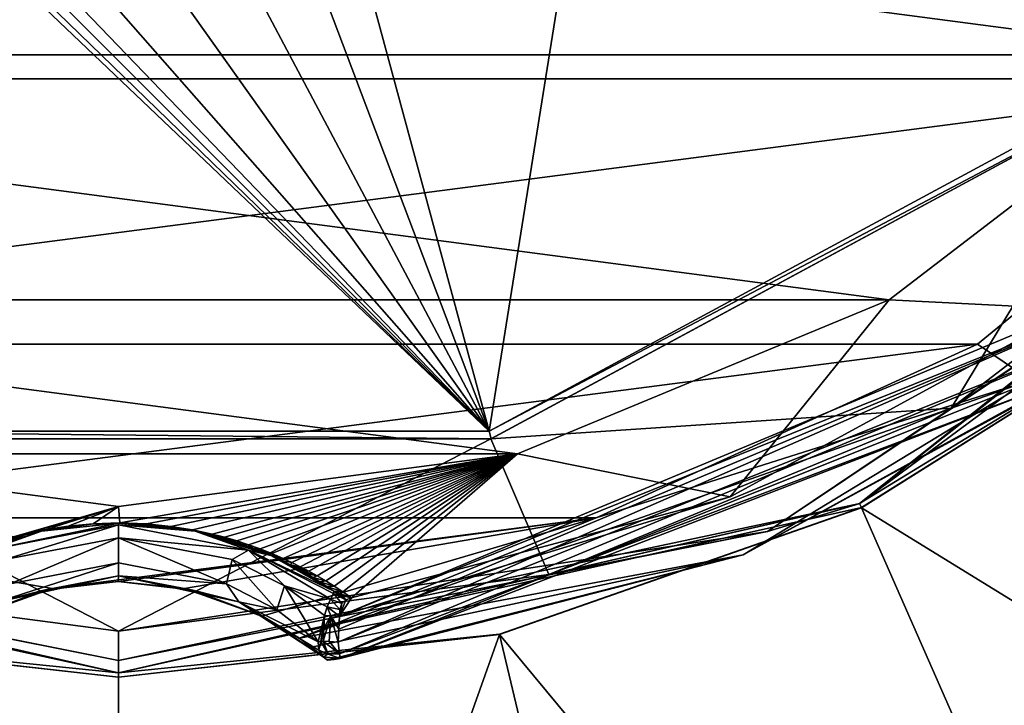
# Model space of a CAD drawing. Header units: millimetres. Extents: x -134 to 34, y -34 to 34.
# Tile 14 of 18: x -1 to 11, y -21 to -13. Entities that reach past the tile are written whole.
import ezdxf

# ---------------------------------------------------------------- set-up
doc = ezdxf.new("R2010")
doc.units = ezdxf.units.MM
doc.header["$LTSCALE"] = 65.128124
for name, color, linetype in [('1', 7, 'CONTINUOUS'), ('10', 7, 'CONTINUOUS'), ('2', 7, 'CONTINUOUS'), ('26', 7, 'CONTINUOUS'), ('27', 7, 'CONTINUOUS'), ('28', 7, 'CONTINUOUS'), ('3', 7, 'CONTINUOUS'), ('4', 7, 'CONTINUOUS'), ('49', 7, 'CONTINUOUS'), ('5', 7, 'CONTINUOUS'), ('50', 7, 'CONTINUOUS'), ('57', 7, 'CONTINUOUS'), ('58', 7, 'CONTINUOUS'), ('59', 7, 'CONTINUOUS'), ('6', 7, 'CONTINUOUS'), ('60', 7, 'CONTINUOUS'), ('62', 7, 'CONTINUOUS'), ('63', 7, 'CONTINUOUS'), ('64', 7, 'CONTINUOUS'), ('65', 7, 'CONTINUOUS'), ('66', 7, 'CONTINUOUS'), ('67', 7, 'CONTINUOUS'), ('68', 7, 'CONTINUOUS'), ('69', 7, 'CONTINUOUS'), ('70', 7, 'CONTINUOUS'), ('72', 7, 'CONTINUOUS'), ('73', 7, 'CONTINUOUS'), ('76', 7, 'CONTINUOUS'), ('78', 7, 'CONTINUOUS'), ('79', 7, 'CONTINUOUS')]:
    doc.layers.add(name, color=color, linetype=linetype)

msp = doc.modelspace()

# ---------------------------------------------------------------- linework, layer by layer
at = {"layer": '1', "color": 7, "linetype": 'CONTINUOUS'}
for points in [[(4.469, -17.69, 62.5), (9.992, -17.321, 62.5), (12.342, -13.44, 62.5), (4.469, -17.69, 62.5)], [(9.992, -17.321, 62.5), (14.138, -14.143, 62.5), (12.342, -13.44, 62.5), (9.992, -17.321, 62.5)], [(5.166, -19.317, 62.5), (9.992, -17.321, 62.5), (4.469, -17.69, 62.5), (5.166, -19.317, 62.5)], [(-5.166, -19.317, 62.5), (0, -19.996, 62.5), (-4.469, -17.69, 62.5), (-5.166, -19.317, 62.5)], [(-4.469, -17.69, 62.5), (0, -19.996, 62.5), (4.469, -17.69, 62.5), (-4.469, -17.69, 62.5)], [(0, -19.996, 62.5), (5.166, -19.317, 62.5), (4.469, -17.69, 62.5), (0, -19.996, 62.5)]]:
    msp.add_3dface(points, dxfattribs=at)
at = {"layer": '10', "color": 7, "linetype": 'CONTINUOUS'}
for points in [[(12.277, -13.372, 62.789), (4.448, -17.598, 62.789), (12.34, -13.441, 62.571), (12.277, -13.372, 62.789)], [(12.34, -13.441, 62.571), (4.448, -17.598, 62.789), (4.471, -17.69, 62.571), (12.34, -13.441, 62.571)], [(4.471, -17.69, 62.571), (-4.448, -17.598, 62.789), (-4.471, -17.69, 62.571), (4.471, -17.69, 62.571)], [(4.448, -17.598, 62.789), (-4.448, -17.598, 62.789), (4.471, -17.69, 62.571), (4.448, -17.598, 62.789)]]:
    msp.add_3dface(points, dxfattribs=at)
at = {"layer": '2', "color": 7, "linetype": 'CONTINUOUS'}
for points in [[(0, -20.496, 62), (-8.895, -18.466, 62), (0, -20.496, 25), (0, -20.496, 62)], [(0, -20.496, 25), (-8.895, -18.466, 62), (-8.894, -18.466, 25), (0, -20.496, 25)]]:
    msp.add_3dface(points, dxfattribs=at)
at = {"layer": '26', "color": 7, "linetype": 'CONTINUOUS'}
for points in [[(8.916, -18.515, 27), (32.308, -32.907, 26.834), (12.813, -16.067, 27), (8.916, -18.515, 27)], [(4.573, -20.035, 27), (15.245, -32.902, 26.937), (8.916, -18.515, 27), (4.573, -20.035, 27)], [(15.245, -32.902, 26.937), (32.308, -32.907, 26.834), (8.916, -18.515, 27), (15.245, -32.902, 26.937)], [(-7.63, -32.902, 26.955), (0.001, -32.9, 26.961), (-4.573, -20.035, 27), (-7.63, -32.902, 26.955)], [(-4.573, -20.035, 27), (0.001, -32.9, 26.961), (0, -20.55, 27), (-4.573, -20.035, 27)], [(0, -20.55, 27), (0.001, -32.9, 26.961), (4.573, -20.035, 27), (0, -20.55, 27)], [(0.001, -32.9, 26.961), (7.632, -32.902, 26.955), (4.573, -20.035, 27), (0.001, -32.9, 26.961)], [(7.632, -32.902, 26.955), (15.245, -32.902, 26.937), (4.573, -20.035, 27), (7.632, -32.902, 26.955)]]:
    msp.add_3dface(points, dxfattribs=at)
at = {"layer": '27', "color": 7, "linetype": 'CONTINUOUS'}
for points in [[(8.916, -18.515, 27), (12.813, -16.067, 27), (8.917, -18.514, 25), (8.916, -18.515, 27)], [(8.917, -18.514, 25), (12.813, -16.067, 27), (12.811, -16.068, 25), (8.917, -18.514, 25)], [(4.573, -20.035, 27), (8.916, -18.515, 27), (8.917, -18.514, 25), (4.573, -20.035, 27)], [(4.574, -20.034, 25), (4.573, -20.035, 27), (8.917, -18.514, 25), (4.574, -20.034, 25)], [(-4.573, -20.035, 27), (0, -20.55, 27), (-4.574, -20.034, 25), (-4.573, -20.035, 27)], [(-4.574, -20.034, 25), (0, -20.55, 27), (0, -20.549, 25), (-4.574, -20.034, 25)], [(0, -20.549, 25), (4.573, -20.035, 27), (4.574, -20.034, 25), (0, -20.549, 25)], [(0, -20.55, 27), (4.573, -20.035, 27), (0, -20.549, 25), (0, -20.55, 27)]]:
    msp.add_3dface(points, dxfattribs=at)
at = {"layer": '28', "color": 7, "linetype": 'CONTINUOUS'}
for points in [[(34, 32.501, 20.2), (34, -32.501, 20.2), (-34, 32.501, 20.2), (34, 32.501, 20.2)], [(-34, 32.501, 20.2), (34, -32.501, 20.2), (-34, -32.501, 20.2), (-34, 32.501, 20.2)]]:
    msp.add_3dface(points, dxfattribs=at)
at = {"layer": '3', "color": 7, "linetype": 'CONTINUOUS'}
for points in [[(16.029, -12.776, 25), (8.895, -18.466, 62), (8.894, -18.466, 25), (16.029, -12.776, 25)], [(16.028, -12.778, 62), (8.895, -18.466, 62), (16.029, -12.776, 25), (16.028, -12.778, 62)], [(0, -20.496, 62), (0, -20.496, 25), (8.894, -18.466, 25), (0, -20.496, 62)], [(8.895, -18.466, 62), (0, -20.496, 62), (8.894, -18.466, 25), (8.895, -18.466, 62)]]:
    msp.add_3dface(points, dxfattribs=at)
at = {"layer": '4', "color": 7, "linetype": 'CONTINUOUS'}
for points in [[(8.895, -18.466, 62), (16.028, -12.778, 62), (14.392, -14.388, 62.354), (8.895, -18.466, 62)], [(14.138, -14.143, 62.5), (9.992, -17.321, 62.5), (14.392, -14.388, 62.354), (14.138, -14.143, 62.5)], [(14.392, -14.388, 62.354), (9.992, -17.321, 62.5), (7.789, -18.8, 62.354), (14.392, -14.388, 62.354)], [(8.895, -18.466, 62), (14.392, -14.388, 62.354), (7.789, -18.8, 62.354), (8.895, -18.466, 62)], [(9.992, -17.321, 62.5), (5.166, -19.317, 62.5), (7.789, -18.8, 62.354), (9.992, -17.321, 62.5)], [(0, -20.496, 62), (8.895, -18.466, 62), (0, -20.35, 62.354), (0, -20.496, 62)], [(8.895, -18.466, 62), (7.789, -18.8, 62.354), (0, -20.35, 62.354), (8.895, -18.466, 62)], [(5.166, -19.317, 62.5), (0, -19.996, 62.5), (7.789, -18.8, 62.354), (5.166, -19.317, 62.5)], [(7.789, -18.8, 62.354), (0, -19.996, 62.5), (0, -20.35, 62.354), (7.789, -18.8, 62.354)]]:
    msp.add_3dface(points, dxfattribs=at)
at = {"layer": '49', "color": 7, "linetype": 'CONTINUOUS'}
for points in [[(16.029, -12.776, 25), (8.894, -18.466, 25), (16.065, -12.813, 25), (16.029, -12.776, 25)], [(8.894, -18.466, 25), (12.811, -16.068, 25), (16.065, -12.813, 25), (8.894, -18.466, 25)], [(8.894, -18.466, 25), (8.917, -18.514, 25), (12.811, -16.068, 25), (8.894, -18.466, 25)], [(0, -20.496, 25), (-8.894, -18.466, 25), (-4.574, -20.034, 25), (0, -20.496, 25)], [(8.894, -18.466, 25), (0, -20.496, 25), (8.917, -18.514, 25), (8.894, -18.466, 25)], [(0, -20.496, 25), (4.574, -20.034, 25), (8.917, -18.514, 25), (0, -20.496, 25)], [(0, -20.496, 25), (-4.574, -20.034, 25), (0, -20.549, 25), (0, -20.496, 25)], [(0, -20.496, 25), (0, -20.549, 25), (4.574, -20.034, 25), (0, -20.496, 25)]]:
    msp.add_3dface(points, dxfattribs=at)
at = {"layer": '5', "color": 7, "linetype": 'CONTINUOUS'}
for points in [[(-8.895, -18.466, 62), (0, -20.496, 62), (-7.789, -18.8, 62.354), (-8.895, -18.466, 62)], [(0, -20.35, 62.354), (-5.166, -19.317, 62.5), (-7.789, -18.8, 62.354), (0, -20.35, 62.354)], [(0, -20.496, 62), (0, -20.35, 62.354), (-7.789, -18.8, 62.354), (0, -20.496, 62)], [(0, -19.996, 62.5), (-5.166, -19.317, 62.5), (0, -20.35, 62.354), (0, -19.996, 62.5)]]:
    msp.add_3dface(points, dxfattribs=at)
at = {"layer": '50', "color": 7, "linetype": 'CONTINUOUS'}
for points in [[(4.469, -17.69, 62.5), (12.342, -13.44, 62.5), (4.471, -17.69, 62.571), (4.469, -17.69, 62.5)], [(12.342, -13.44, 62.5), (12.34, -13.441, 62.571), (4.471, -17.69, 62.571), (12.342, -13.44, 62.5)], [(-4.469, -17.69, 62.5), (4.469, -17.69, 62.5), (-4.471, -17.69, 62.571), (-4.469, -17.69, 62.5)], [(4.469, -17.69, 62.5), (4.471, -17.69, 62.571), (-4.471, -17.69, 62.571), (4.469, -17.69, 62.5)]]:
    msp.add_3dface(points, dxfattribs=at)
at = {"layer": '57', "color": 7, "linetype": 'CONTINUOUS'}
for points in [[(2.636, -20.128, 63.7), (2.646, -19.973, 63.7), (11.846, -16.106, 63.7), (2.636, -20.128, 63.7)], [(11.987, -16.382, 63.7), (2.636, -20.128, 63.7), (11.846, -16.106, 63.7), (11.987, -16.382, 63.7)], [(2.646, -19.973, 63.7), (2.655, -19.817, 63.7), (11.846, -16.106, 63.7), (2.646, -19.973, 63.7)]]:
    msp.add_3dface(points, dxfattribs=at)
at = {"layer": '58', "color": 7, "linetype": 'CONTINUOUS'}
for points in [[(2.662, -20.326, 63.9), (12.113, -16.539, 63.9), (7.495, -19.081, 102.7), (2.662, -20.326, 63.9)], [(7.495, -19.081, 102.7), (12.113, -16.539, 63.9), (12.008, -16.615, 102.7), (7.495, -19.081, 102.7)], [(2.509, -20.346, 102.7), (2.662, -20.326, 63.9), (7.495, -19.081, 102.7), (2.509, -20.346, 102.7)], [(2.589, -20.336, 64.035), (2.662, -20.326, 63.9), (2.509, -20.346, 102.7), (2.589, -20.336, 64.035)], [(2.509, -20.346, 64.167), (2.589, -20.336, 64.035), (2.509, -20.346, 102.7), (2.509, -20.346, 64.167)]]:
    msp.add_3dface(points, dxfattribs=at)
at = {"layer": '59', "color": 7, "linetype": 'CONTINUOUS'}
for points in [[(-17.142, -9.295, 103.7), (-14.196, -13.369, 103.7), (17.142, -9.295, 103.7), (-17.142, -9.295, 103.7)], [(17.142, -9.295, 103.7), (-14.196, -13.369, 103.7), (14.196, -13.369, 103.7), (17.142, -9.295, 103.7)], [(-14.196, -13.369, 103.7), (-10.31, -16.551, 103.7), (14.196, -13.369, 103.7), (-14.196, -13.369, 103.7)], [(14.196, -13.369, 103.7), (-10.31, -16.551, 103.7), (10.31, -16.551, 103.7), (14.196, -13.369, 103.7)], [(-10.31, -16.551, 103.7), (-5.733, -18.637, 103.7), (10.31, -16.551, 103.7), (-10.31, -16.551, 103.7)], [(10.31, -16.551, 103.7), (-5.733, -18.637, 103.7), (5.733, -18.637, 103.7), (10.31, -16.551, 103.7)], [(-5.733, -18.637, 103.7), (-0.794, -19.484, 103.7), (5.733, -18.637, 103.7), (-5.733, -18.637, 103.7)], [(-0.794, -19.484, 103.7), (0, -19.4, 103.7), (5.733, -18.637, 103.7), (-0.794, -19.484, 103.7)], [(0, -19.4, 103.7), (0.794, -19.484, 103.7), (5.733, -18.637, 103.7), (0, -19.4, 103.7)]]:
    msp.add_3dface(points, dxfattribs=at)
at = {"layer": '6', "color": 7, "linetype": 'CONTINUOUS'}
for points in [[(7.384, -3.435, 68.703), (6.034, -7.691, 68.116), (12.277, -13.372, 62.789), (7.384, -3.435, 68.703)], [(17.157, -5.934, 62.789), (7.384, -3.435, 68.703), (12.277, -13.372, 62.789), (17.157, -5.934, 62.789)], [(6.034, -7.691, 68.116), (2.499, -10.383, 67.737), (4.448, -17.598, 62.789), (6.034, -7.691, 68.116)], [(12.277, -13.372, 62.789), (6.034, -7.691, 68.116), (4.448, -17.598, 62.789), (12.277, -13.372, 62.789)], [(4.448, -17.598, 62.789), (-2.499, -10.383, 67.737), (-4.448, -17.598, 62.789), (4.448, -17.598, 62.789)], [(-2.062, -11.282, 67.374), (-2.499, -10.383, 67.737), (4.448, -17.598, 62.789), (-2.062, -11.282, 67.374)], [(2.499, -10.383, 67.737), (2.062, -11.282, 67.374), (4.448, -17.598, 62.789), (2.499, -10.383, 67.737)], [(-1.464, -11.971, 67.08), (-2.062, -11.282, 67.374), (4.448, -17.598, 62.789), (-1.464, -11.971, 67.08)], [(2.062, -11.282, 67.374), (1.465, -11.971, 67.081), (4.448, -17.598, 62.789), (2.062, -11.282, 67.374)], [(-0.751, -12.399, 66.892), (-1.464, -11.971, 67.08), (4.448, -17.598, 62.789), (-0.751, -12.399, 66.892)], [(1.465, -11.971, 67.081), (0.752, -12.399, 66.892), (4.448, -17.598, 62.789), (1.465, -11.971, 67.081)], [(0, -12.543, 66.827), (-0.751, -12.399, 66.892), (4.448, -17.598, 62.789), (0, -12.543, 66.827)], [(0.752, -12.399, 66.892), (0, -12.543, 66.827), (4.448, -17.598, 62.789), (0.752, -12.399, 66.892)]]:
    msp.add_3dface(points, dxfattribs=at)
at = {"layer": '60', "color": 7, "linetype": 'CONTINUOUS'}
for points in [[(9.249, -16.022, 73.094), (13.083, -13.08, 73.094), (11.471, -16.134, 63.872), (9.249, -16.022, 73.094)], [(4.789, -17.869, 73.094), (9.249, -16.022, 73.094), (7.341, -18.385, 63.872), (4.789, -17.869, 73.094)], [(7.341, -18.385, 63.872), (9.249, -16.022, 73.094), (11.471, -16.134, 63.872), (7.341, -18.385, 63.872)], [(-4.789, -17.869, 73.094), (0, -18.5, 73.094), (-1.26, -18.866, 70.191), (-4.789, -17.869, 73.094)], [(0, -18.5, 73.094), (4.789, -17.869, 73.094), (0.018, -18.698, 71.685), (0, -18.5, 73.094)], [(0.018, -18.698, 71.685), (4.789, -17.869, 73.094), (0.337, -18.71, 71.579), (0.018, -18.698, 71.685)], [(0.337, -18.71, 71.579), (4.789, -17.869, 73.094), (0.629, -18.739, 71.316), (0.337, -18.71, 71.579)], [(0.629, -18.739, 71.316), (4.789, -17.869, 73.094), (0.888, -18.781, 70.948), (0.629, -18.739, 71.316)], [(0.888, -18.781, 70.948), (4.789, -17.869, 73.094), (1.125, -18.831, 70.497), (0.888, -18.781, 70.948)], [(1.125, -18.831, 70.497), (4.789, -17.869, 73.094), (1.275, -18.87, 70.155), (1.125, -18.831, 70.497)], [(1.275, -18.87, 70.155), (4.789, -17.869, 73.094), (1.42, -18.912, 69.78), (1.275, -18.87, 70.155)], [(1.42, -18.912, 69.78), (4.789, -17.869, 73.094), (1.562, -18.959, 69.372), (1.42, -18.912, 69.78)], [(1.562, -18.959, 69.372), (4.789, -17.869, 73.094), (1.702, -19.01, 68.928), (1.562, -18.959, 69.372)], [(1.702, -19.01, 68.928), (4.789, -17.869, 73.094), (1.84, -19.064, 68.448), (1.702, -19.01, 68.928)], [(1.84, -19.064, 68.448), (4.789, -17.869, 73.094), (1.978, -19.124, 67.929), (1.84, -19.064, 68.448)], [(1.978, -19.124, 67.929), (4.789, -17.869, 73.094), (2.08, -19.172, 67.513), (1.978, -19.124, 67.929)], [(2.08, -19.172, 67.513), (4.789, -17.869, 73.094), (2.183, -19.223, 67.074), (2.08, -19.172, 67.513)], [(2.183, -19.223, 67.074), (4.789, -17.869, 73.094), (2.285, -19.276, 66.61), (2.183, -19.223, 67.074)], [(2.285, -19.276, 66.61), (4.789, -17.869, 73.094), (2.387, -19.334, 66.119), (2.285, -19.276, 66.61)], [(2.387, -19.334, 66.119), (4.789, -17.869, 73.094), (2.489, -19.394, 65.602), (2.387, -19.334, 66.119)], [(2.489, -19.394, 65.602), (4.789, -17.869, 73.094), (2.591, -19.458, 65.056), (2.489, -19.394, 65.602)], [(2.591, -19.458, 65.056), (4.789, -17.869, 73.094), (2.694, -19.526, 64.479), (2.591, -19.458, 65.056)], [(2.694, -19.526, 64.479), (4.789, -17.869, 73.094), (2.796, -19.598, 63.872), (2.694, -19.526, 64.479)], [(2.796, -19.598, 63.872), (4.789, -17.869, 73.094), (7.341, -18.385, 63.872), (2.796, -19.598, 63.872)], [(-1.26, -18.866, 70.191), (0, -18.5, 73.094), (-1.108, -18.827, 70.533), (-1.26, -18.866, 70.191)], [(-1.108, -18.827, 70.533), (0, -18.5, 73.094), (-0.867, -18.777, 70.982), (-1.108, -18.827, 70.533)], [(-0.867, -18.777, 70.982), (0, -18.5, 73.094), (-0.603, -18.736, 71.346), (-0.867, -18.777, 70.982)], [(-0.603, -18.736, 71.346), (0, -18.5, 73.094), (-0.304, -18.708, 71.599), (-0.603, -18.736, 71.346)], [(-0.304, -18.708, 71.599), (0, -18.5, 73.094), (0.018, -18.698, 71.685), (-0.304, -18.708, 71.599)]]:
    msp.add_3dface(points, dxfattribs=at)
at = {"layer": '62', "color": 7, "linetype": 'CONTINUOUS'}
for points in [[(-0.893, -19.506, 65.483), (-0.794, -19.484, 103.7), (-1.726, -19.815, 103.621), (-0.893, -19.506, 65.483)], [(-0.001, -19.4, 65.652), (-0.794, -19.484, 103.7), (-0.893, -19.506, 65.483), (-0.001, -19.4, 65.652)], [(0, -19.4, 103.7), (-0.794, -19.484, 103.7), (-0.001, -19.4, 65.652), (0, -19.4, 103.7)], [(0.892, -19.506, 65.484), (0, -19.4, 103.7), (-0.001, -19.4, 65.652), (0.892, -19.506, 65.484)], [(0.794, -19.484, 103.7), (0, -19.4, 103.7), (0.892, -19.506, 65.484), (0.794, -19.484, 103.7)], [(0.794, -19.484, 103.7), (0.892, -19.506, 65.484), (1.726, -19.815, 103.621), (0.794, -19.484, 103.7)], [(-1.76, -19.832, 64.938), (-0.893, -19.506, 65.483), (-1.726, -19.815, 103.621), (-1.76, -19.832, 64.938)], [(0.892, -19.506, 65.484), (1.759, -19.832, 64.939), (1.726, -19.815, 103.621), (0.892, -19.506, 65.484)], [(1.726, -19.815, 103.621), (1.759, -19.832, 64.939), (2.172, -20.082, 103.414), (1.726, -19.815, 103.621)], [(1.759, -19.832, 64.939), (2.459, -20.303, 63.989), (2.172, -20.082, 103.414), (1.759, -19.832, 64.939)], [(2.172, -20.082, 103.414), (2.459, -20.303, 63.989), (2.319, -20.19, 103.269), (2.172, -20.082, 103.414)], [(2.509, -20.346, 64.167), (2.509, -20.346, 102.7), (2.319, -20.19, 103.269), (2.509, -20.346, 64.167)], [(2.498, -20.337, 64.061), (2.509, -20.346, 64.167), (2.319, -20.19, 103.269), (2.498, -20.337, 64.061)], [(2.459, -20.303, 63.989), (2.498, -20.337, 64.061), (2.319, -20.19, 103.269), (2.459, -20.303, 63.989)]]:
    msp.add_3dface(points, dxfattribs=at)
at = {"layer": '63', "color": 7, "linetype": 'CONTINUOUS'}
for points in [[(0, -18.7, 65.69), (-0.922, -18.795, 65.544), (-0.003, -18.7, 71.657), (0, -18.7, 65.69)], [(-0.003, -18.7, 71.657), (-0.922, -18.795, 65.544), (-0.327, -18.712, 71.546), (-0.003, -18.7, 71.657)], [(-0.327, -18.712, 71.546), (-0.922, -18.795, 65.544), (-0.618, -18.743, 71.26), (-0.327, -18.712, 71.546)], [(-0.618, -18.743, 71.26), (-0.922, -18.795, 65.544), (-0.873, -18.786, 70.863), (-0.618, -18.743, 71.26)], [(0.325, -18.712, 71.548), (0, -18.7, 65.69), (-0.003, -18.7, 71.657), (0.325, -18.712, 71.548)], [(0.921, -18.795, 65.544), (0, -18.7, 65.69), (0.873, -18.786, 70.862), (0.921, -18.795, 65.544)], [(0.873, -18.786, 70.862), (0, -18.7, 65.69), (0.617, -18.743, 71.261), (0.873, -18.786, 70.862)], [(0.617, -18.743, 71.261), (0, -18.7, 65.69), (0.325, -18.712, 71.548), (0.617, -18.743, 71.261)], [(-0.922, -18.795, 65.544), (-1.83, -19.089, 65.066), (-1.107, -18.838, 70.376), (-0.922, -18.795, 65.544)], [(-1.107, -18.838, 70.376), (-1.83, -19.089, 65.066), (-1.328, -18.9, 69.803), (-1.107, -18.838, 70.376)], [(-0.873, -18.786, 70.863), (-0.922, -18.795, 65.544), (-1.107, -18.838, 70.376), (-0.873, -18.786, 70.863)], [(1.107, -18.838, 70.374), (0.921, -18.795, 65.544), (0.873, -18.786, 70.862), (1.107, -18.838, 70.374)], [(1.829, -19.088, 65.067), (0.921, -18.795, 65.544), (1.752, -19.055, 68.388), (1.829, -19.088, 65.067)], [(1.752, -19.055, 68.388), (0.921, -18.795, 65.544), (1.612, -18.999, 68.901), (1.752, -19.055, 68.388)], [(1.612, -18.999, 68.901), (0.921, -18.795, 65.544), (1.471, -18.947, 69.372), (1.612, -18.999, 68.901)], [(1.471, -18.947, 69.372), (0.921, -18.795, 65.544), (1.328, -18.901, 69.802), (1.471, -18.947, 69.372)], [(1.328, -18.901, 69.802), (0.921, -18.795, 65.544), (1.107, -18.838, 70.374), (1.328, -18.901, 69.802)], [(1.856, -19.101, 67.974), (1.829, -19.088, 65.067), (1.752, -19.055, 68.388), (1.856, -19.101, 67.974)], [(2.587, -19.518, 64.243), (1.829, -19.088, 65.067), (2.503, -19.46, 64.752), (2.587, -19.518, 64.243)], [(2.503, -19.46, 64.752), (1.829, -19.088, 65.067), (2.419, -19.406, 65.239), (2.503, -19.46, 64.752)], [(2.419, -19.406, 65.239), (1.829, -19.088, 65.067), (2.335, -19.353, 65.702), (2.419, -19.406, 65.239)], [(2.335, -19.353, 65.702), (1.829, -19.088, 65.067), (2.252, -19.304, 66.144), (2.335, -19.353, 65.702)], [(2.252, -19.304, 66.144), (1.829, -19.088, 65.067), (2.169, -19.257, 66.565), (2.252, -19.304, 66.144)], [(2.169, -19.257, 66.565), (1.829, -19.088, 65.067), (2.064, -19.202, 67.063), (2.169, -19.257, 66.565)], [(2.064, -19.202, 67.063), (1.829, -19.088, 65.067), (1.96, -19.15, 67.533), (2.064, -19.202, 67.063)], [(1.96, -19.15, 67.533), (1.829, -19.088, 65.067), (1.856, -19.101, 67.974), (1.96, -19.15, 67.533)]]:
    msp.add_3dface(points, dxfattribs=at)
at = {"layer": '64', "color": 7, "linetype": 'CONTINUOUS'}
for points in [[(0.001, -18.876, 65.491), (-1.297, -19.428, 65.095), (-1.362, -19.135, 65.095), (0.001, -18.876, 65.491)], [(0, -19.176, 65.454), (-1.297, -19.428, 65.095), (0.001, -18.876, 65.491), (0, -19.176, 65.454)], [(1.297, -19.428, 65.095), (0, -19.176, 65.454), (0.001, -18.876, 65.491), (1.297, -19.428, 65.095)], [(1.364, -19.135, 65.094), (1.297, -19.428, 65.095), (0.001, -18.876, 65.491), (1.364, -19.135, 65.094)], [(1.902, -19.742, 64.615), (1.297, -19.428, 65.095), (1.364, -19.135, 65.094), (1.902, -19.742, 64.615)], [(1.995, -19.453, 64.556), (1.902, -19.742, 64.615), (1.364, -19.135, 65.094), (1.995, -19.453, 64.556)], [(2.398, -20.124, 63.924), (1.902, -19.742, 64.615), (1.995, -19.453, 64.556), (2.398, -20.124, 63.924)], [(2.475, -19.807, 63.813), (2.398, -20.124, 63.924), (1.995, -19.453, 64.556), (2.475, -19.807, 63.813)], [(2.428, -20.121, 63.868), (2.398, -20.124, 63.924), (2.475, -19.807, 63.813), (2.428, -20.121, 63.868)], [(2.475, -19.807, 63.813), (2.466, -19.962, 63.812), (2.428, -20.121, 63.868), (2.475, -19.807, 63.813)], [(2.458, -20.117, 63.811), (2.428, -20.121, 63.868), (2.466, -19.962, 63.812), (2.458, -20.117, 63.811)]]:
    msp.add_3dface(points, dxfattribs=at)
at = {"layer": '65', "color": 7, "linetype": 'CONTINUOUS'}
for points in [[(2.636, -20.128, 63.7), (11.987, -16.382, 63.7), (2.654, -20.268, 63.758), (2.636, -20.128, 63.7)], [(11.987, -16.382, 63.7), (11.433, -16.945, 63.759), (2.654, -20.268, 63.758), (11.987, -16.382, 63.7)], [(12.113, -16.539, 63.9), (2.662, -20.326, 63.9), (11.433, -16.945, 63.759), (12.113, -16.539, 63.9)], [(11.433, -16.945, 63.759), (2.662, -20.326, 63.9), (2.654, -20.268, 63.758), (11.433, -16.945, 63.759)]]:
    msp.add_3dface(points, dxfattribs=at)
at = {"layer": '66', "color": 7, "linetype": 'CONTINUOUS'}
for points in [[(-1.108, -18.827, 70.533), (-0.867, -18.777, 70.982), (-0.873, -18.786, 70.863), (-1.108, -18.827, 70.533)], [(-0.867, -18.777, 70.982), (-0.618, -18.743, 71.26), (-0.873, -18.786, 70.863), (-0.867, -18.777, 70.982)], [(-0.867, -18.777, 70.982), (-0.603, -18.736, 71.346), (-0.618, -18.743, 71.26), (-0.867, -18.777, 70.982)], [(-0.603, -18.736, 71.346), (-0.327, -18.712, 71.546), (-0.618, -18.743, 71.26), (-0.603, -18.736, 71.346)], [(-0.603, -18.736, 71.346), (-0.304, -18.708, 71.599), (-0.327, -18.712, 71.546), (-0.603, -18.736, 71.346)], [(-0.304, -18.708, 71.599), (-0.003, -18.7, 71.657), (-0.327, -18.712, 71.546), (-0.304, -18.708, 71.599)], [(-0.304, -18.708, 71.599), (0.018, -18.698, 71.685), (-0.003, -18.7, 71.657), (-0.304, -18.708, 71.599)], [(0.018, -18.698, 71.685), (0.337, -18.71, 71.579), (-0.003, -18.7, 71.657), (0.018, -18.698, 71.685)], [(0.337, -18.71, 71.579), (0.325, -18.712, 71.548), (-0.003, -18.7, 71.657), (0.337, -18.71, 71.579)], [(0.337, -18.71, 71.579), (0.629, -18.739, 71.316), (0.325, -18.712, 71.548), (0.337, -18.71, 71.579)], [(0.629, -18.739, 71.316), (0.617, -18.743, 71.261), (0.325, -18.712, 71.548), (0.629, -18.739, 71.316)], [(0.629, -18.739, 71.316), (0.888, -18.781, 70.948), (0.617, -18.743, 71.261), (0.629, -18.739, 71.316)], [(0.888, -18.781, 70.948), (0.873, -18.786, 70.862), (0.617, -18.743, 71.261), (0.888, -18.781, 70.948)], [(0.888, -18.781, 70.948), (1.125, -18.831, 70.497), (0.873, -18.786, 70.862), (0.888, -18.781, 70.948)], [(-1.26, -18.866, 70.191), (-1.107, -18.838, 70.376), (-1.328, -18.9, 69.803), (-1.26, -18.866, 70.191)], [(-1.26, -18.866, 70.191), (-1.108, -18.827, 70.533), (-1.107, -18.838, 70.376), (-1.26, -18.866, 70.191)], [(-1.108, -18.827, 70.533), (-0.873, -18.786, 70.863), (-1.107, -18.838, 70.376), (-1.108, -18.827, 70.533)], [(1.125, -18.831, 70.497), (1.107, -18.838, 70.374), (0.873, -18.786, 70.862), (1.125, -18.831, 70.497)], [(1.125, -18.831, 70.497), (1.275, -18.87, 70.155), (1.107, -18.838, 70.374), (1.125, -18.831, 70.497)], [(1.275, -18.87, 70.155), (1.328, -18.901, 69.802), (1.107, -18.838, 70.374), (1.275, -18.87, 70.155)], [(1.275, -18.87, 70.155), (1.42, -18.912, 69.78), (1.328, -18.901, 69.802), (1.275, -18.87, 70.155)], [(1.42, -18.912, 69.78), (1.471, -18.947, 69.372), (1.328, -18.901, 69.802), (1.42, -18.912, 69.78)], [(1.42, -18.912, 69.78), (1.562, -18.959, 69.372), (1.471, -18.947, 69.372), (1.42, -18.912, 69.78)], [(1.562, -18.959, 69.372), (1.612, -18.999, 68.901), (1.471, -18.947, 69.372), (1.562, -18.959, 69.372)], [(1.562, -18.959, 69.372), (1.702, -19.01, 68.928), (1.612, -18.999, 68.901), (1.562, -18.959, 69.372)], [(1.702, -19.01, 68.928), (1.84, -19.064, 68.448), (1.612, -18.999, 68.901), (1.702, -19.01, 68.928)], [(1.84, -19.064, 68.448), (1.752, -19.055, 68.388), (1.612, -18.999, 68.901), (1.84, -19.064, 68.448)], [(1.84, -19.064, 68.448), (1.978, -19.124, 67.929), (1.752, -19.055, 68.388), (1.84, -19.064, 68.448)], [(1.978, -19.124, 67.929), (1.856, -19.101, 67.974), (1.752, -19.055, 68.388), (1.978, -19.124, 67.929)], [(1.978, -19.124, 67.929), (1.96, -19.15, 67.533), (1.856, -19.101, 67.974), (1.978, -19.124, 67.929)], [(1.978, -19.124, 67.929), (2.08, -19.172, 67.513), (1.96, -19.15, 67.533), (1.978, -19.124, 67.929)], [(2.08, -19.172, 67.513), (2.064, -19.202, 67.063), (1.96, -19.15, 67.533), (2.08, -19.172, 67.513)], [(2.08, -19.172, 67.513), (2.183, -19.223, 67.074), (2.064, -19.202, 67.063), (2.08, -19.172, 67.513)], [(2.183, -19.223, 67.074), (2.285, -19.276, 66.61), (2.064, -19.202, 67.063), (2.183, -19.223, 67.074)], [(2.285, -19.276, 66.61), (2.169, -19.257, 66.565), (2.064, -19.202, 67.063), (2.285, -19.276, 66.61)], [(2.285, -19.276, 66.61), (2.387, -19.334, 66.119), (2.169, -19.257, 66.565), (2.285, -19.276, 66.61)], [(2.387, -19.334, 66.119), (2.252, -19.304, 66.144), (2.169, -19.257, 66.565), (2.387, -19.334, 66.119)], [(2.387, -19.334, 66.119), (2.335, -19.353, 65.702), (2.252, -19.304, 66.144), (2.387, -19.334, 66.119)], [(2.387, -19.334, 66.119), (2.489, -19.394, 65.602), (2.335, -19.353, 65.702), (2.387, -19.334, 66.119)], [(2.489, -19.394, 65.602), (2.419, -19.406, 65.239), (2.335, -19.353, 65.702), (2.489, -19.394, 65.602)], [(2.489, -19.394, 65.602), (2.591, -19.458, 65.056), (2.419, -19.406, 65.239), (2.489, -19.394, 65.602)], [(2.591, -19.458, 65.056), (2.503, -19.46, 64.752), (2.419, -19.406, 65.239), (2.591, -19.458, 65.056)], [(2.591, -19.458, 65.056), (2.694, -19.526, 64.479), (2.503, -19.46, 64.752), (2.591, -19.458, 65.056)], [(2.694, -19.526, 64.479), (2.587, -19.518, 64.243), (2.503, -19.46, 64.752), (2.694, -19.526, 64.479)], [(2.694, -19.526, 64.479), (2.796, -19.598, 63.872), (2.587, -19.518, 64.243), (2.694, -19.526, 64.479)], [(2.587, -19.518, 64.243), (2.796, -19.598, 63.872), (2.689, -19.572, 64.058), (2.587, -19.518, 64.243)]]:
    msp.add_3dface(points, dxfattribs=at)
at = {"layer": '67', "color": 7, "linetype": 'CONTINUOUS'}
for points in [[(11.846, -16.106, 63.7), (2.655, -19.817, 63.7), (11.471, -16.134, 63.872), (11.846, -16.106, 63.7)], [(2.655, -19.817, 63.7), (7.341, -18.385, 63.872), (11.471, -16.134, 63.872), (2.655, -19.817, 63.7)], [(2.655, -19.817, 63.7), (2.796, -19.598, 63.872), (7.341, -18.385, 63.872), (2.655, -19.817, 63.7)], [(2.796, -19.598, 63.872), (2.655, -19.817, 63.7), (2.73, -19.619, 63.826), (2.796, -19.598, 63.872)], [(2.73, -19.619, 63.826), (2.655, -19.817, 63.7), (2.682, -19.666, 63.763), (2.73, -19.619, 63.826)], [(2.682, -19.666, 63.763), (2.655, -19.817, 63.7), (2.657, -19.738, 63.716), (2.682, -19.666, 63.763)]]:
    msp.add_3dface(points, dxfattribs=at)
at = {"layer": '68', "color": 7, "linetype": 'CONTINUOUS'}
for points in [[(-1.297, -19.428, 65.095), (0, -19.176, 65.454), (-1.446, -19.646, 65.063), (-1.297, -19.428, 65.095)], [(-1.446, -19.646, 65.063), (0, -19.176, 65.454), (0, -19.333, 65.502), (-1.446, -19.646, 65.063)], [(0, -19.176, 65.454), (1.297, -19.428, 65.095), (0, -19.333, 65.502), (0, -19.176, 65.454)], [(-0.893, -19.506, 65.483), (-1.446, -19.646, 65.063), (0, -19.333, 65.502), (-0.893, -19.506, 65.483)], [(-0.001, -19.4, 65.652), (-0.893, -19.506, 65.483), (0, -19.333, 65.502), (-0.001, -19.4, 65.652)], [(0.892, -19.506, 65.484), (-0.001, -19.4, 65.652), (0, -19.333, 65.502), (0.892, -19.506, 65.484)], [(0.892, -19.506, 65.484), (0, -19.333, 65.502), (1.446, -19.646, 65.063), (0.892, -19.506, 65.484)], [(0, -19.333, 65.502), (1.297, -19.428, 65.095), (1.446, -19.646, 65.063), (0, -19.333, 65.502)], [(1.297, -19.428, 65.095), (1.902, -19.742, 64.615), (1.446, -19.646, 65.063), (1.297, -19.428, 65.095)], [(-0.893, -19.506, 65.483), (-1.76, -19.832, 64.938), (-1.446, -19.646, 65.063), (-0.893, -19.506, 65.483)], [(1.759, -19.832, 64.939), (0.892, -19.506, 65.484), (1.446, -19.646, 65.063), (1.759, -19.832, 64.939)], [(2.459, -20.303, 63.989), (1.446, -19.646, 65.063), (2.407, -20.226, 63.947), (2.459, -20.303, 63.989)], [(1.759, -19.832, 64.939), (1.446, -19.646, 65.063), (2.459, -20.303, 63.989), (1.759, -19.832, 64.939)], [(1.902, -19.742, 64.615), (2.398, -20.124, 63.924), (1.446, -19.646, 65.063), (1.902, -19.742, 64.615)], [(1.446, -19.646, 65.063), (2.398, -20.124, 63.924), (2.407, -20.226, 63.947), (1.446, -19.646, 65.063)]]:
    msp.add_3dface(points, dxfattribs=at)
at = {"layer": '69', "color": 7, "linetype": 'CONTINUOUS'}
for points in [[(2.531, -20.122, 63.73), (2.458, -20.117, 63.811), (2.549, -19.811, 63.731), (2.531, -20.122, 63.73)], [(2.458, -20.117, 63.811), (2.466, -19.962, 63.812), (2.549, -19.811, 63.731), (2.458, -20.117, 63.811)], [(2.466, -19.962, 63.812), (2.475, -19.807, 63.813), (2.549, -19.811, 63.731), (2.466, -19.962, 63.812)], [(2.636, -20.128, 63.7), (2.531, -20.122, 63.73), (2.549, -19.811, 63.731), (2.636, -20.128, 63.7)], [(2.636, -20.128, 63.7), (2.549, -19.811, 63.731), (2.646, -19.973, 63.7), (2.636, -20.128, 63.7)], [(2.655, -19.817, 63.7), (2.646, -19.973, 63.7), (2.549, -19.811, 63.731), (2.655, -19.817, 63.7)]]:
    msp.add_3dface(points, dxfattribs=at)
at = {"layer": '70', "color": 7, "linetype": 'CONTINUOUS'}
for points in [[(-0.922, -18.795, 65.544), (0, -18.7, 65.69), (-1.562, -19.024, 65.096), (-0.922, -18.795, 65.544)], [(0, -18.7, 65.69), (0.001, -18.719, 65.603), (-1.562, -19.024, 65.096), (0, -18.7, 65.69)], [(0.001, -18.719, 65.603), (-1.362, -19.135, 65.095), (-1.562, -19.024, 65.096), (0.001, -18.719, 65.603)], [(0.001, -18.876, 65.491), (-1.362, -19.135, 65.095), (0.001, -18.719, 65.603), (0.001, -18.876, 65.491)], [(0, -18.7, 65.69), (0.921, -18.795, 65.544), (0.001, -18.719, 65.603), (0, -18.7, 65.69)], [(1.563, -19.025, 65.095), (0.001, -18.876, 65.491), (0.001, -18.719, 65.603), (1.563, -19.025, 65.095)], [(0.921, -18.795, 65.544), (1.563, -19.025, 65.095), (0.001, -18.719, 65.603), (0.921, -18.795, 65.544)], [(-1.83, -19.089, 65.066), (-0.922, -18.795, 65.544), (-1.562, -19.024, 65.096), (-1.83, -19.089, 65.066)], [(1.364, -19.135, 65.094), (0.001, -18.876, 65.491), (1.563, -19.025, 65.095), (1.364, -19.135, 65.094)], [(0.921, -18.795, 65.544), (1.829, -19.088, 65.067), (1.563, -19.025, 65.095), (0.921, -18.795, 65.544)], [(1.995, -19.453, 64.556), (1.364, -19.135, 65.094), (1.563, -19.025, 65.095), (1.995, -19.453, 64.556)], [(2.547, -19.614, 63.906), (1.563, -19.025, 65.095), (2.581, -19.545, 64.063), (2.547, -19.614, 63.906)], [(2.547, -19.614, 63.906), (1.995, -19.453, 64.556), (1.563, -19.025, 65.095), (2.547, -19.614, 63.906)], [(1.829, -19.088, 65.067), (2.587, -19.518, 64.243), (1.563, -19.025, 65.095), (1.829, -19.088, 65.067)], [(1.563, -19.025, 65.095), (2.587, -19.518, 64.243), (2.581, -19.545, 64.063), (1.563, -19.025, 65.095)], [(2.506, -19.703, 63.825), (1.995, -19.453, 64.556), (2.547, -19.614, 63.906), (2.506, -19.703, 63.825)], [(2.475, -19.807, 63.813), (1.995, -19.453, 64.556), (2.506, -19.703, 63.825), (2.475, -19.807, 63.813)]]:
    msp.add_3dface(points, dxfattribs=at)
at = {"layer": '72', "color": 7, "linetype": 'CONTINUOUS'}
for points in [[(2.398, -20.124, 63.924), (2.428, -20.121, 63.868), (2.407, -20.226, 63.947), (2.398, -20.124, 63.924)], [(2.407, -20.226, 63.947), (2.428, -20.121, 63.868), (2.517, -20.273, 63.831), (2.407, -20.226, 63.947)], [(2.428, -20.121, 63.868), (2.458, -20.117, 63.811), (2.517, -20.273, 63.831), (2.428, -20.121, 63.868)], [(2.459, -20.303, 63.989), (2.407, -20.226, 63.947), (2.517, -20.273, 63.831), (2.459, -20.303, 63.989)], [(2.662, -20.326, 63.9), (2.459, -20.303, 63.989), (2.517, -20.273, 63.831), (2.662, -20.326, 63.9)], [(2.662, -20.326, 63.9), (2.498, -20.337, 64.061), (2.459, -20.303, 63.989), (2.662, -20.326, 63.9)], [(2.662, -20.326, 63.9), (2.509, -20.346, 64.167), (2.498, -20.337, 64.061), (2.662, -20.326, 63.9)], [(2.662, -20.326, 63.9), (2.589, -20.336, 64.035), (2.509, -20.346, 64.167), (2.662, -20.326, 63.9)]]:
    msp.add_3dface(points, dxfattribs=at)
at = {"layer": '73', "color": 7, "linetype": 'CONTINUOUS'}
for points in [[(2.654, -20.268, 63.758), (2.458, -20.117, 63.811), (2.531, -20.122, 63.73), (2.654, -20.268, 63.758)], [(2.458, -20.117, 63.811), (2.654, -20.268, 63.758), (2.517, -20.273, 63.831), (2.458, -20.117, 63.811)], [(2.636, -20.128, 63.7), (2.654, -20.268, 63.758), (2.531, -20.122, 63.73), (2.636, -20.128, 63.7)], [(2.654, -20.268, 63.758), (2.662, -20.326, 63.9), (2.517, -20.273, 63.831), (2.654, -20.268, 63.758)]]:
    msp.add_3dface(points, dxfattribs=at)
at = {"layer": '76', "color": 7, "linetype": 'CONTINUOUS'}
for points in [[(2.682, -19.666, 63.763), (2.547, -19.614, 63.906), (2.581, -19.545, 64.063), (2.682, -19.666, 63.763)], [(2.587, -19.518, 64.243), (2.73, -19.619, 63.826), (2.581, -19.545, 64.063), (2.587, -19.518, 64.243)], [(2.73, -19.619, 63.826), (2.682, -19.666, 63.763), (2.581, -19.545, 64.063), (2.73, -19.619, 63.826)], [(2.587, -19.518, 64.243), (2.689, -19.572, 64.058), (2.73, -19.619, 63.826), (2.587, -19.518, 64.243)], [(2.689, -19.572, 64.058), (2.796, -19.598, 63.872), (2.73, -19.619, 63.826), (2.689, -19.572, 64.058)], [(2.549, -19.811, 63.731), (2.475, -19.807, 63.813), (2.506, -19.703, 63.825), (2.549, -19.811, 63.731)], [(2.657, -19.738, 63.716), (2.506, -19.703, 63.825), (2.547, -19.614, 63.906), (2.657, -19.738, 63.716)], [(2.657, -19.738, 63.716), (2.655, -19.817, 63.7), (2.506, -19.703, 63.825), (2.657, -19.738, 63.716)], [(2.655, -19.817, 63.7), (2.549, -19.811, 63.731), (2.506, -19.703, 63.825), (2.655, -19.817, 63.7)], [(2.682, -19.666, 63.763), (2.657, -19.738, 63.716), (2.547, -19.614, 63.906), (2.682, -19.666, 63.763)]]:
    msp.add_3dface(points, dxfattribs=at)
at = {"layer": '78', "color": 7, "linetype": 'CONTINUOUS'}
for points in [[(14.196, -13.369, 103.7), (10.31, -16.551, 103.7), (10.95, -16.983, 103.407), (14.196, -13.369, 103.7)], [(10.31, -16.551, 103.7), (5.733, -18.637, 103.7), (10.95, -16.983, 103.407), (10.31, -16.551, 103.7)], [(7.495, -19.081, 102.7), (12.008, -16.615, 102.7), (10.95, -16.983, 103.407), (7.495, -19.081, 102.7)], [(2.172, -20.082, 103.414), (7.495, -19.081, 102.7), (10.95, -16.983, 103.407), (2.172, -20.082, 103.414)], [(5.733, -18.637, 103.7), (2.172, -20.082, 103.414), (10.95, -16.983, 103.407), (5.733, -18.637, 103.7)], [(-0.794, -19.484, 103.7), (-5.733, -18.637, 103.7), (-1.726, -19.815, 103.621), (-0.794, -19.484, 103.7)], [(5.733, -18.637, 103.7), (0.794, -19.484, 103.7), (1.726, -19.815, 103.621), (5.733, -18.637, 103.7)], [(5.733, -18.637, 103.7), (1.726, -19.815, 103.621), (2.172, -20.082, 103.414), (5.733, -18.637, 103.7)], [(7.495, -19.081, 102.7), (2.172, -20.082, 103.414), (2.319, -20.19, 103.269), (7.495, -19.081, 102.7)], [(2.509, -20.346, 102.7), (7.495, -19.081, 102.7), (2.319, -20.19, 103.269), (2.509, -20.346, 102.7)]]:
    msp.add_3dface(points, dxfattribs=at)
at = {"layer": '79', "color": 7, "linetype": 'CONTINUOUS'}
for points in [[(16.02, -9.252, 73.094), (13.083, -13.08, 73.094), (-16.02, -9.252, 73.094), (16.02, -9.252, 73.094)], [(13.083, -13.08, 73.094), (-13.083, -13.08, 73.094), (-16.02, -9.252, 73.094), (13.083, -13.08, 73.094)], [(13.083, -13.08, 73.094), (9.249, -16.022, 73.094), (-13.083, -13.08, 73.094), (13.083, -13.08, 73.094)], [(9.249, -16.022, 73.094), (-9.249, -16.022, 73.094), (-13.083, -13.08, 73.094), (9.249, -16.022, 73.094)], [(9.249, -16.022, 73.094), (4.789, -17.869, 73.094), (-9.249, -16.022, 73.094), (9.249, -16.022, 73.094)], [(4.789, -17.869, 73.094), (-4.789, -17.869, 73.094), (-9.249, -16.022, 73.094), (4.789, -17.869, 73.094)], [(4.789, -17.869, 73.094), (0, -18.5, 73.094), (-4.789, -17.869, 73.094), (4.789, -17.869, 73.094)]]:
    msp.add_3dface(points, dxfattribs=at)

doc.saveas('drawing.dxf')
